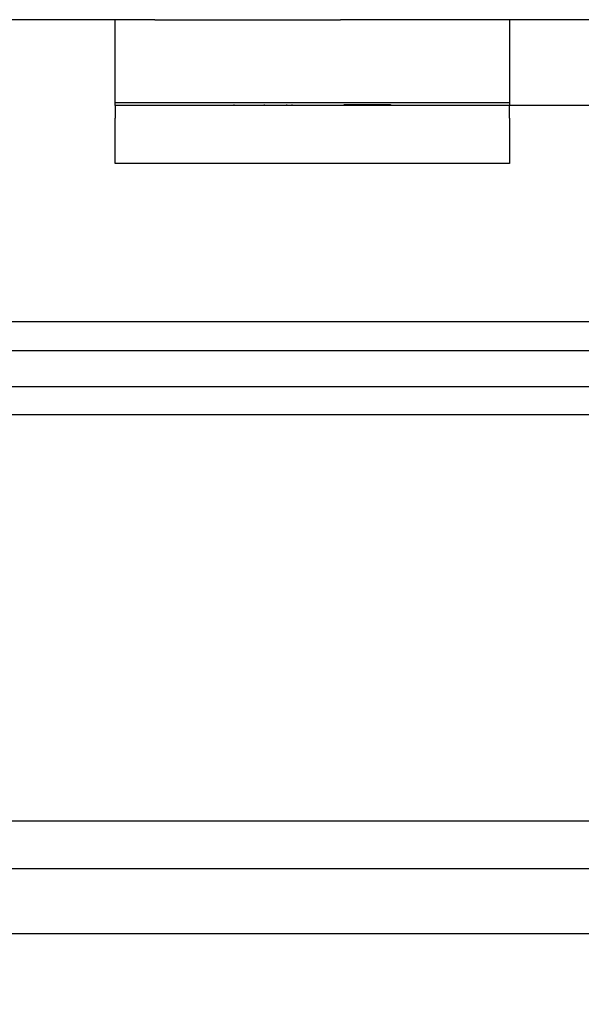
# Model space of a CAD drawing. Header units: inches. Extents: x 1 to 240, y -1 to 159.
# Tile 37 of 61: x 69.631 to 70.254, y 133.297 to 134.388. Entities that reach past the tile are written whole.
import ezdxf
from ezdxf.enums import TextEntityAlignment as Align
from ezdxf.lldxf.tags import DXFTag

# ---------------------------------------------------------------- set-up
doc = ezdxf.new("R2010")
doc.units = ezdxf.units.IN
doc.header["$MEASUREMENT"] = 0
for name, color, linetype in [('COM42780', 7, 'Continuous'), ('COM48605', 7, 'Continuous'), ('COM70220', 7, 'Continuous'), ('COM70726-5', 7, 'Continuous'), ('Default', 7, 'Continuous')]:
    doc.layers.add(name, color=color, linetype=linetype)
doc.styles.add('SEACAD_Times_New_Roman', font='times.ttf')
tags = doc.linetypes.add('HIDDEN2', pattern=[0.1875, 0.125, -0.0625]).pattern_tags.tags
tags[6:7] = [DXFTag(74, 4), DXFTag(75, 0), DXFTag(340, '0'), DXFTag(46, 0.0), DXFTag(50, 0.0), DXFTag(44, 0.0), DXFTag(45, 0.0)]
tags[4:5] = [DXFTag(74, 4), DXFTag(75, 0), DXFTag(340, '0'), DXFTag(46, 0.0), DXFTag(50, 0.0), DXFTag(44, 0.0), DXFTag(45, 0.0)]
doc.dimstyles.new('HAMMOND_(STH_-_240x160)', dxfattribs={"dimtxt": 1, "dimasz": 1.25, "dimexe": 0.5, "dimexo": 0.5, "dimgap": 0.25, "dimtad": 0, "dimtih": 1, "dimtoh": 1, "dimlfac": 0.125, "dimzin": 0, "dimdsep": 46, "dimtxsty": 'SEACAD_Times_New_Roman', "dimblk1": '_SE_FILLED', "dimblk2": '_SE_FILLED', "dimsah": 1, "dimcen": 0.5, "dimadec": 0, "dimazin": 0, "dimtfac": 0.8, "dimtofl": 0, "dimtmove": 0, "dimatfit": 3, "dimfxl": 1, "dimtolj": 1, "dimtzin": 0, "dimarcsym": 0})

# ---------------------------------------------------------------- blocks, each defined once
blk = doc.blocks.new('SE7')
at = {"layer": 'COM42780', "color": 7, "linetype": 'Continuous'}
for p, q in [((69.7371, 134.2929), (69.7371, 134.3879)), ((69.7813, 134.3879), (69.9871, 134.3879)), ((70.3594, 134.3879), (69.9871, 134.3879)), ((69.9871, 134.2929), (69.7371, 134.2929)), ((69.7371, 134.2929), (69.7371, 134.2788)), ((70.3594, 134.2929), (69.9871, 134.2929)), ((70.1741, 134.2788), (70.1741, 134.2929)), ((69.7371, 134.2284), (69.7371, 134.2788)), ((70.1741, 134.2788), (70.1741, 134.2284)), ((70.1741, 134.2284), (69.7371, 134.2284))]:
    blk.add_line(p, q, dxfattribs=at)
at = {"layer": 'COM42780', "color": 7, "linetype": 'HIDDEN2'}
for p, q in [((70.1741, 134.3879), (70.1741, 134.2929)), ((70.1741, 134.2956), (69.7371, 134.2956)), ((69.8688, 134.2939), (69.8688, 134.2929)), ((69.9024, 134.2939), (69.9024, 134.2929)), ((69.9272, 134.2939), (69.9272, 134.2929)), ((69.933, 134.2939), (69.933, 134.2929)), ((69.9907, 134.2939), (70.0423, 134.2939)), ((70.012, 134.2939), (70.012, 134.2929)), ((70.0423, 134.2939), (70.0423, 134.2929))]:
    blk.add_line(p, q, dxfattribs=at)
at = {"layer": 'COM48605', "color": 7, "linetype": 'Continuous'}
for p, q in [((70.2636, 134.0529), (57.7028, 134.0529)), ((57.8825, 134.0213), (70.2636, 134.0213)), ((57.8825, 133.9504), (70.2636, 133.9504))]:
    blk.add_line(p, q, dxfattribs=at)
at = {"layer": 'COM48605', "color": 7, "linetype": 'HIDDEN2'}
blk.add_line((83.9399, 133.9809), (57.7028, 133.9809), dxfattribs=at)
at = {"layer": 'COM70220', "color": 7, "linetype": 'HIDDEN2'}
blk.add_line((84.3214, 133.4999), (57.3834, 133.4999), dxfattribs=at)
at = {"layer": 'COM70726-5', "color": 7, "linetype": 'Continuous'}
blk.add_line((69.7813, 134.3879), (56.0074, 134.3879), dxfattribs=at)
at = {"layer": 'COM70726-5', "color": 7, "linetype": 'HIDDEN2'}
for p, q in [((84.5656, 133.4469), (57.1391, 133.4469)), ((84.5656, 133.3749), (57.1391, 133.3749))]:
    blk.add_line(p, q, dxfattribs=at)
blk = doc.blocks.new('DMBLK2533')
at = {"layer": 'Default', "linetype": 'Continuous'}
for points in [[(58.4955, 130.1637), (58.4955, 130.5804), (57.2455, 130.372)], [(83.2092, 130.1637), (84.4592, 130.372), (83.2092, 130.5804)]]:
    blk.add_hatch(color=7, dxfattribs=at).paths.add_polyline_path(points)
at = {"layer": 'Default', "color": 7, "linetype": 'Continuous'}
for p, q in [((57.2455, 132.9848), (57.2455, 129.872)), ((84.4592, 132.9848), (84.4592, 129.872)), ((57.2455, 130.372), (67.2559, 130.372)), ((74.4488, 130.372), (84.4592, 130.372))]:
    blk.add_line(p, q, dxfattribs=at)
at = {"layer": 'Default', "color": 7, "linetype": 'Continuous', "style": 'SEACAD_Times_New_Roman'}
for s, p in [('27.21', (69.1462, 130.872)), ('DOOR ', (68.5656, 129.372)), ('OPENING', (67.6059, 127.872))]:
    blk.add_text(s, height=1, dxfattribs=at).set_placement(p, align=Align.TOP_LEFT)
blk = doc.blocks.new('_SE_FILLED')
at = {"color": 0}
blk.add_line((0, 0), (-1, 0), dxfattribs=at)
blk.add_solid([(0, 0), (-1, -0.1665), (-1, 0.1665), (0, 0)], dxfattribs=at)

msp = doc.modelspace()

# ---------------------------------------------------------------- block references
at = {"layer": 'Default'}
msp.add_blockref('SE7', (0, 0), dxfattribs=at)

# ---------------------------------------------------------------- dimensions: what is measured, and where the dimension line sits
at = {"layer": 'Default', "color": 7, "linetype": 'Continuous'}
dim = msp.add_linear_dim(base=(57.2455, 130.372), p1=(57.2455, 134.3519), p2=(84.4592, 134.3519), angle=0, text='\\A1;<>\\PDOOR \\XOPENING', dimstyle='HAMMOND_(STH_-_240x160)', override={"dimlfac": 1}, dxfattribs=at)
dim.commit()
dim.dimension.update_dxf_attribs({"geometry": 'DMBLK2533', "text_midpoint": (70.8524, 130.372), "dimtype": 161})

doc.saveas('drawing.dxf')
